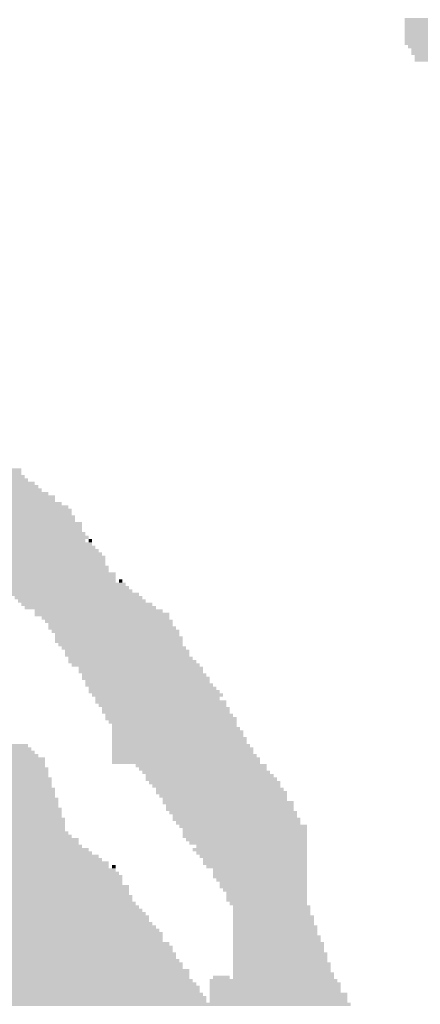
# Model space of a CAD drawing. Extents: x 0 to 579, y 0 to 878.
# Tile 10 of 34: x 297 to 329, y 181 to 260. Entities that reach past the tile are written whole.
import ezdxf

# ---------------------------------------------------------------- set-up
doc = ezdxf.new("R2010")
doc.units = 0
doc.header["$MEASUREMENT"] = 0

msp = doc.modelspace()

# ---------------------------------------------------------------- linework, layer by layer
at = {"color": 7, "linetype": 'Continuous', "lineweight": 0}
for points in [[(327.949, 259.378), (358.399, 259.378), (327.949, 259.647), (358.399, 259.647)], [(327.949, 259.109), (343.578, 259.109), (327.949, 259.378), (343.578, 259.378)], [(327.949, 258.839), (343.578, 258.839), (327.949, 259.109), (343.578, 259.109)], [(327.949, 258.57), (343.578, 258.57), (327.949, 258.839), (343.578, 258.839)], [(327.949, 258.301), (343.578, 258.301), (327.949, 258.57), (343.578, 258.57)], [(327.949, 258.031), (343.578, 258.031), (327.949, 258.301), (343.578, 258.301)], [(327.949, 257.762), (343.578, 257.762), (327.949, 258.031), (343.578, 258.031)], [(327.949, 257.493), (343.578, 257.493), (327.949, 257.762), (343.578, 257.762)], [(328.218, 257.223), (343.578, 257.223), (328.218, 257.493), (343.578, 257.493)], [(328.488, 256.954), (343.578, 256.954), (328.488, 257.223), (343.578, 257.223)], [(328.488, 256.685), (343.578, 256.685), (328.488, 256.954), (343.578, 256.954)], [(328.757, 256.415), (343.578, 256.415), (328.757, 256.685), (343.578, 256.685)], [(328.757, 256.146), (343.578, 256.146), (328.757, 256.415), (343.578, 256.415)], [(284.563, 223.286), (297.229, 223.286), (284.563, 223.555), (297.229, 223.555)], [(285.102, 223.017), (297.229, 223.017), (285.102, 223.286), (297.229, 223.286)], [(285.641, 222.747), (297.498, 222.747), (285.641, 223.017), (297.498, 223.017)], [(285.641, 222.478), (297.768, 222.478), (285.641, 222.747), (297.768, 222.747)], [(286.18, 222.209), (298.307, 222.209), (286.18, 222.478), (298.307, 222.478)], [(286.719, 221.67), (298.846, 221.67), (286.719, 221.939), (298.846, 221.939)], [(286.989, 221.939), (298.576, 221.939), (286.989, 222.209), (298.576, 222.209)], [(286.45, 221.401), (299.384, 221.401), (286.45, 221.67), (299.384, 221.67)], [(286.45, 221.131), (299.923, 221.131), (286.45, 221.401), (299.923, 221.401)], [(286.719, 220.862), (299.923, 220.862), (286.719, 221.131), (299.923, 221.131)], [(286.989, 220.592), (300.462, 220.592), (286.989, 220.862), (300.462, 220.862)], [(287.258, 220.323), (301.001, 220.323), (287.258, 220.592), (301.001, 220.592)], [(287.258, 220.054), (301.271, 220.054), (287.258, 220.323), (301.271, 220.323)], [(288.067, 219.515), (301.54, 219.515), (288.067, 219.784), (301.54, 219.784)], [(288.336, 219.246), (301.54, 219.246), (288.336, 219.515), (301.54, 219.515)], [(288.875, 219.784), (301.271, 219.784), (288.875, 220.054), (301.271, 220.054)], [(288.606, 218.976), (302.079, 218.976), (288.606, 219.246), (302.079, 219.246)], [(288.875, 218.707), (302.079, 218.707), (288.875, 218.976), (302.079, 218.976)], [(289.414, 218.438), (302.079, 218.438), (289.414, 218.707), (302.079, 218.707)], [(289.953, 218.168), (302.349, 218.168), (289.953, 218.438), (302.349, 218.438)], [(290.222, 217.899), (302.618, 217.899), (290.222, 218.168), (302.618, 218.168)], [(290.492, 217.63), (302.349, 217.63), (290.492, 217.899), (302.349, 217.899)], [(302.618, 217.63), (302.888, 217.63), (302.618, 217.899), (302.888, 217.899)], [(290.761, 217.36), (302.888, 217.36), (290.761, 217.63), (302.888, 217.63)], [(291.031, 217.091), (303.157, 217.091), (291.031, 217.36), (303.157, 217.36)], [(291.031, 216.822), (303.427, 216.822), (291.031, 217.091), (303.427, 217.091)], [(291.839, 216.552), (303.696, 216.552), (291.839, 216.822), (303.696, 216.822)], [(292.109, 216.283), (303.966, 216.283), (292.109, 216.552), (303.966, 216.552)], [(292.378, 216.014), (303.966, 216.014), (292.378, 216.283), (303.966, 216.283)], [(292.917, 215.744), (303.966, 215.744), (292.917, 216.014), (303.966, 216.014)], [(293.456, 215.475), (304.235, 215.475), (293.456, 215.744), (304.235, 215.744)], [(293.726, 215.206), (304.235, 215.206), (293.726, 215.475), (304.235, 215.475)], [(293.995, 214.936), (304.774, 214.936), (293.995, 215.206), (304.774, 215.206)], [(294.534, 214.667), (304.774, 214.667), (294.534, 214.936), (304.774, 214.936)], [(294.534, 214.398), (304.774, 214.398), (294.534, 214.667), (304.774, 214.667)], [(305.043, 214.398), (305.313, 214.398), (305.043, 214.667), (305.313, 214.667)], [(295.073, 214.128), (305.582, 214.128), (295.073, 214.398), (305.582, 214.398)], [(295.342, 213.859), (305.852, 213.859), (295.342, 214.128), (305.852, 214.128)], [(295.881, 213.59), (306.121, 213.59), (295.881, 213.859), (306.121, 213.859)], [(296.42, 213.32), (306.66, 213.32), (296.42, 213.59), (306.66, 213.59)], [(296.69, 213.051), (306.93, 213.051), (296.69, 213.32), (306.93, 213.32)], [(296.959, 212.782), (307.199, 212.782), (296.959, 213.051), (307.199, 213.051)], [(297.229, 212.512), (307.738, 212.512), (297.229, 212.782), (307.738, 212.782)], [(297.498, 212.243), (308.008, 212.243), (297.498, 212.512), (308.008, 212.512)], [(298.307, 211.973), (308.547, 211.973), (298.307, 212.243), (308.547, 212.243)], [(298.307, 211.704), (309.085, 211.704), (298.307, 211.973), (309.085, 211.973)], [(298.846, 211.435), (309.085, 211.435), (298.846, 211.704), (309.085, 211.704)], [(299.115, 211.165), (309.355, 211.165), (299.115, 211.435), (309.355, 211.435)], [(299.384, 210.896), (309.355, 210.896), (299.384, 211.165), (309.355, 211.165)], [(299.384, 210.627), (309.624, 210.627), (299.384, 210.896), (309.624, 210.896)], [(299.654, 210.357), (309.894, 210.357), (299.654, 210.627), (309.894, 210.627)], [(299.923, 210.088), (309.894, 210.088), (299.923, 210.357), (309.894, 210.357)], [(299.923, 209.819), (310.163, 209.819), (299.923, 210.088), (310.163, 210.088)], [(299.923, 209.549), (310.163, 209.549), (299.923, 209.819), (310.163, 209.819)], [(300.193, 209.28), (310.163, 209.28), (300.193, 209.549), (310.163, 209.549)], [(300.462, 209.011), (310.433, 209.011), (300.462, 209.28), (310.433, 209.28)], [(300.732, 208.741), (310.702, 208.741), (300.732, 209.011), (310.702, 209.011)], [(300.732, 208.472), (310.702, 208.472), (300.732, 208.741), (310.702, 208.741)], [(301.001, 208.203), (310.972, 208.203), (301.001, 208.472), (310.972, 208.472)], [(301.001, 207.933), (311.241, 207.933), (301.001, 208.203), (311.241, 208.203)], [(301.271, 207.664), (311.511, 207.664), (301.271, 207.933), (311.511, 207.933)], [(301.81, 207.395), (311.78, 207.395), (301.81, 207.664), (311.78, 207.664)], [(301.81, 207.125), (311.78, 207.125), (301.81, 207.395), (311.78, 207.395)], [(302.079, 206.856), (312.05, 206.856), (302.079, 207.125), (312.05, 207.125)], [(302.079, 206.587), (312.319, 206.587), (302.079, 206.856), (312.319, 206.856)], [(302.349, 206.317), (312.319, 206.317), (302.349, 206.587), (312.319, 206.587)], [(302.349, 206.048), (312.589, 206.048), (302.349, 206.317), (312.589, 206.317)], [(302.618, 205.779), (312.858, 205.779), (302.618, 206.048), (312.858, 206.048)], [(302.618, 205.509), (313.128, 205.509), (302.618, 205.779), (313.128, 205.779)], [(302.888, 205.24), (313.397, 205.24), (302.888, 205.509), (313.397, 205.509)], [(303.157, 204.971), (313.128, 204.971), (303.157, 205.24), (313.128, 205.24)], [(303.157, 204.701), (313.667, 204.701), (303.157, 204.971), (313.667, 204.971)], [(303.427, 204.432), (313.667, 204.432), (303.427, 204.701), (313.667, 204.701)], [(303.696, 204.163), (313.936, 204.163), (303.696, 204.432), (313.936, 204.432)], [(303.696, 203.893), (313.936, 203.893), (303.696, 204.163), (313.936, 204.163)], [(303.966, 203.624), (314.205, 203.624), (303.966, 203.893), (314.205, 203.893)], [(303.966, 203.354), (314.475, 203.354), (303.966, 203.624), (314.475, 203.624)], [(304.235, 203.085), (314.475, 203.085), (304.235, 203.354), (314.475, 203.354)], [(304.504, 202.816), (314.475, 202.816), (304.504, 203.085), (314.475, 203.085)], [(304.504, 202.546), (314.744, 202.546), (304.504, 202.816), (314.744, 202.816)], [(304.504, 202.277), (315.014, 202.277), (304.504, 202.546), (315.014, 202.546)], [(304.504, 202.008), (315.014, 202.008), (304.504, 202.277), (315.014, 202.277)], [(273.246, 201.2), (297.768, 201.2), (273.246, 201.469), (297.768, 201.469)], [(304.504, 201.738), (315.283, 201.738), (304.504, 202.008), (315.283, 202.008)], [(304.504, 201.469), (315.283, 201.469), (304.504, 201.738), (315.283, 201.738)], [(304.504, 201.2), (315.553, 201.2), (304.504, 201.469), (315.553, 201.469)], [(274.054, 200.93), (298.037, 200.93), (274.054, 201.2), (298.037, 201.2)], [(274.593, 200.661), (298.307, 200.661), (274.593, 200.93), (298.307, 200.93)], [(274.593, 200.392), (298.576, 200.392), (274.593, 200.661), (298.576, 200.661)], [(304.504, 200.93), (315.822, 200.93), (304.504, 201.2), (315.822, 201.2)], [(304.504, 200.661), (315.822, 200.661), (304.504, 200.93), (315.822, 200.93)], [(304.504, 200.392), (316.092, 200.392), (304.504, 200.661), (316.092, 200.661)], [(275.132, 200.122), (299.115, 200.122), (275.132, 200.392), (299.115, 200.392)], [(275.401, 199.853), (299.115, 199.853), (275.401, 200.122), (299.115, 200.122)], [(275.401, 199.584), (299.115, 199.584), (275.401, 199.853), (299.115, 199.853)], [(304.504, 200.122), (316.361, 200.122), (304.504, 200.392), (316.361, 200.392)], [(304.504, 199.853), (316.361, 199.853), (304.504, 200.122), (316.361, 200.122)], [(306.391, 199.584), (316.9, 199.584), (306.391, 199.853), (316.9, 199.853)], [(275.401, 199.314), (299.384, 199.314), (275.401, 199.584), (299.384, 199.584)], [(275.401, 199.045), (299.384, 199.045), (275.401, 199.314), (299.384, 199.314)], [(275.401, 198.776), (299.384, 198.776), (275.401, 199.045), (299.384, 199.045)], [(306.66, 199.314), (316.9, 199.314), (306.66, 199.584), (316.9, 199.584)], [(306.93, 199.045), (317.17, 199.045), (306.93, 199.314), (317.17, 199.314)], [(307.199, 198.776), (317.439, 198.776), (307.199, 199.045), (317.439, 199.045)], [(275.401, 198.506), (299.654, 198.506), (275.401, 198.776), (299.654, 198.776)], [(275.401, 198.237), (299.654, 198.237), (275.401, 198.506), (299.654, 198.506)], [(275.401, 197.968), (299.654, 197.968), (275.401, 198.237), (299.654, 198.237)], [(307.199, 198.506), (317.709, 198.506), (307.199, 198.776), (317.709, 198.776)], [(307.469, 198.237), (317.978, 198.237), (307.469, 198.506), (317.978, 198.506)], [(307.738, 197.968), (317.978, 197.968), (307.738, 198.237), (317.978, 198.237)], [(275.401, 197.698), (299.923, 197.698), (275.401, 197.968), (299.923, 197.968)], [(275.671, 197.429), (299.923, 197.429), (275.671, 197.698), (299.923, 197.698)], [(275.671, 197.16), (299.923, 197.16), (275.671, 197.429), (299.923, 197.429)], [(308.008, 197.698), (318.248, 197.698), (308.008, 197.968), (318.248, 197.968)], [(308.008, 197.429), (318.517, 197.429), (308.008, 197.698), (318.517, 197.698)], [(308.277, 197.16), (318.517, 197.16), (308.277, 197.429), (318.517, 197.429)], [(274.862, 196.352), (300.193, 196.352), (274.862, 196.621), (300.193, 196.621)], [(275.132, 196.89), (300.193, 196.89), (275.132, 197.16), (300.193, 197.16)], [(275.132, 196.621), (300.193, 196.621), (275.132, 196.89), (300.193, 196.89)], [(308.547, 196.89), (318.517, 196.89), (308.547, 197.16), (318.517, 197.16)], [(308.547, 196.621), (319.056, 196.621), (308.547, 196.89), (319.056, 196.89)], [(308.816, 196.352), (319.056, 196.352), (308.816, 196.621), (319.056, 196.621)], [(273.515, 195.544), (300.462, 195.544), (273.515, 195.813), (300.462, 195.813)], [(273.785, 195.813), (300.462, 195.813), (273.785, 196.082), (300.462, 196.082)], [(274.054, 196.082), (300.462, 196.082), (274.054, 196.352), (300.462, 196.352)], [(308.816, 196.082), (319.056, 196.082), (308.816, 196.352), (319.056, 196.352)], [(309.085, 195.813), (319.325, 195.813), (309.085, 196.082), (319.325, 196.082)], [(309.355, 195.544), (319.325, 195.544), (309.355, 195.813), (319.325, 195.813)], [(272.437, 194.735), (300.732, 194.735), (272.437, 195.005), (300.732, 195.005)], [(272.707, 195.005), (300.732, 195.005), (272.707, 195.274), (300.732, 195.274)], [(272.976, 195.274), (300.732, 195.274), (272.976, 195.544), (300.732, 195.544)], [(309.355, 195.274), (319.595, 195.274), (309.355, 195.544), (319.595, 195.544)], [(309.624, 195.005), (319.595, 195.005), (309.624, 195.274), (319.595, 195.274)], [(309.894, 194.735), (320.134, 194.735), (309.894, 195.005), (320.134, 195.005)], [(258.155, 193.927), (301.271, 193.927), (258.155, 194.197), (301.271, 194.197)], [(258.964, 194.197), (301.001, 194.197), (258.964, 194.466), (301.001, 194.466)], [(272.437, 194.466), (300.732, 194.466), (272.437, 194.735), (300.732, 194.735)], [(310.163, 194.466), (320.134, 194.466), (310.163, 194.735), (320.134, 194.735)], [(310.163, 194.197), (320.134, 194.197), (310.163, 194.466), (320.134, 194.466)], [(310.163, 193.927), (320.134, 193.927), (310.163, 194.197), (320.134, 194.197)], [(256.269, 193.119), (302.079, 193.119), (256.269, 193.389), (302.079, 193.389)], [(257.077, 193.389), (301.81, 193.389), (257.077, 193.658), (301.81, 193.658)], [(257.616, 193.658), (301.81, 193.658), (257.616, 193.927), (301.81, 193.927)], [(310.433, 193.658), (320.134, 193.658), (310.433, 193.927), (320.134, 193.927)], [(310.702, 193.389), (320.134, 193.389), (310.702, 193.658), (320.134, 193.658)], [(311.241, 193.119), (320.134, 193.119), (311.241, 193.389), (320.134, 193.389)], [(254.113, 192.311), (303.427, 192.311), (254.113, 192.581), (303.427, 192.581)], [(254.652, 192.581), (302.888, 192.581), (254.652, 192.85), (302.888, 192.85)], [(255.46, 192.85), (302.618, 192.85), (255.46, 193.119), (302.618, 193.119)], [(310.972, 192.85), (320.134, 192.85), (310.972, 193.119), (320.134, 193.119)], [(311.241, 192.581), (320.134, 192.581), (311.241, 192.85), (320.134, 192.85)], [(311.511, 192.311), (320.134, 192.311), (311.511, 192.581), (320.134, 192.581)], [(252.496, 191.503), (304.235, 191.503), (252.496, 191.773), (304.235, 191.773)], [(253.035, 191.773), (304.235, 191.773), (253.035, 192.042), (304.235, 192.042)], [(253.844, 192.042), (303.696, 192.042), (253.844, 192.311), (303.696, 192.311)], [(304.504, 191.503), (304.774, 191.503), (304.504, 191.773), (304.774, 191.773)], [(311.78, 192.042), (320.134, 192.042), (311.78, 192.311), (320.134, 192.311)], [(311.78, 191.773), (320.134, 191.773), (311.78, 192.042), (320.134, 192.042)], [(312.05, 191.503), (320.134, 191.503), (312.05, 191.773), (320.134, 191.773)], [(251.149, 190.965), (305.043, 190.965), (251.149, 191.234), (305.043, 191.234)], [(251.688, 191.234), (304.774, 191.234), (251.688, 191.503), (304.774, 191.503)], [(312.589, 191.234), (320.134, 191.234), (312.589, 191.503), (320.134, 191.503)], [(312.589, 190.965), (320.134, 190.965), (312.589, 191.234), (320.134, 191.234)], [(249.262, 190.157), (305.313, 190.157), (249.262, 190.426), (305.313, 190.426)], [(249.801, 190.426), (305.313, 190.426), (249.801, 190.695), (305.313, 190.695)], [(250.61, 190.695), (305.313, 190.695), (250.61, 190.965), (305.313, 190.965)], [(312.589, 190.695), (320.134, 190.695), (312.589, 190.965), (320.134, 190.965)], [(312.858, 190.426), (320.134, 190.426), (312.858, 190.695), (320.134, 190.695)], [(313.128, 190.157), (320.134, 190.157), (313.128, 190.426), (320.134, 190.426)], [(247.376, 189.349), (305.852, 189.349), (247.376, 189.618), (305.852, 189.618)], [(247.915, 189.618), (305.852, 189.618), (247.915, 189.887), (305.852, 189.887)], [(248.724, 189.887), (305.852, 189.887), (248.724, 190.157), (305.852, 190.157)], [(313.128, 189.887), (320.134, 189.887), (313.128, 190.157), (320.134, 190.157)], [(313.397, 189.618), (320.134, 189.618), (313.397, 189.887), (320.134, 189.887)], [(313.667, 189.349), (320.134, 189.349), (313.667, 189.618), (320.134, 189.618)], [(245.22, 188.541), (306.391, 188.541), (245.22, 188.81), (306.391, 188.81)], [(246.029, 188.81), (306.121, 188.81), (246.029, 189.079), (306.121, 189.079)], [(246.568, 189.079), (306.121, 189.079), (246.568, 189.349), (306.121, 189.349)], [(313.667, 189.079), (320.134, 189.079), (313.667, 189.349), (320.134, 189.349)], [(313.667, 188.81), (320.134, 188.81), (313.667, 189.079), (320.134, 189.079)], [(313.936, 188.541), (320.134, 188.541), (313.936, 188.81), (320.134, 188.81)], [(244.951, 188.271), (306.66, 188.271), (244.951, 188.541), (306.66, 188.541)], [(262.467, 188.002), (306.93, 188.002), (262.467, 188.271), (306.93, 188.271)], [(263.006, 187.733), (307.199, 187.733), (263.006, 188.002), (307.199, 188.002)], [(314.205, 188.271), (320.403, 188.271), (314.205, 188.541), (320.403, 188.541)], [(314.205, 188.002), (320.403, 188.002), (314.205, 188.271), (320.403, 188.271)], [(314.205, 187.733), (320.403, 187.733), (314.205, 188.002), (320.403, 188.002)], [(263.275, 187.463), (307.469, 187.463), (263.275, 187.733), (307.469, 187.733)], [(263.545, 187.194), (307.469, 187.194), (263.545, 187.463), (307.469, 187.463)], [(263.814, 186.925), (307.738, 186.925), (263.814, 187.194), (307.738, 187.194)], [(314.205, 187.463), (320.673, 187.463), (314.205, 187.733), (320.673, 187.733)], [(314.205, 187.194), (320.673, 187.194), (314.205, 187.463), (320.673, 187.463)], [(314.205, 186.925), (320.673, 186.925), (314.205, 187.194), (320.673, 187.194)], [(264.353, 186.655), (308.008, 186.655), (264.353, 186.925), (308.008, 186.925)], [(264.892, 186.386), (308.277, 186.386), (264.892, 186.655), (308.277, 186.655)], [(265.161, 186.116), (308.547, 186.116), (265.161, 186.386), (308.547, 186.386)], [(314.205, 186.655), (320.942, 186.655), (314.205, 186.925), (320.942, 186.925)], [(314.205, 186.386), (320.942, 186.386), (314.205, 186.655), (320.942, 186.655)], [(314.205, 186.116), (320.942, 186.116), (314.205, 186.386), (320.942, 186.386)], [(265.7, 185.847), (308.547, 185.847), (265.7, 186.116), (308.547, 186.116)], [(265.97, 185.578), (308.547, 185.578), (265.97, 185.847), (308.547, 185.847)], [(270.281, 185.308), (309.085, 185.308), (270.281, 185.578), (309.085, 185.578)], [(314.205, 185.847), (321.212, 185.847), (314.205, 186.116), (321.212, 186.116)], [(314.205, 185.578), (321.212, 185.578), (314.205, 185.847), (321.212, 185.847)], [(314.205, 185.308), (321.481, 185.308), (314.205, 185.578), (321.481, 185.578)], [(270.551, 185.039), (309.355, 185.039), (270.551, 185.308), (309.355, 185.308)], [(270.82, 184.77), (309.355, 184.77), (270.82, 185.039), (309.355, 185.039)], [(271.09, 184.5), (309.624, 184.5), (271.09, 184.77), (309.624, 184.77)], [(314.205, 185.039), (321.481, 185.039), (314.205, 185.308), (321.481, 185.308)], [(314.205, 184.77), (321.481, 184.77), (314.205, 185.039), (321.481, 185.039)], [(314.205, 184.5), (321.751, 184.5), (314.205, 184.77), (321.751, 184.77)], [(271.359, 184.231), (309.624, 184.231), (271.359, 184.5), (309.624, 184.5)], [(271.898, 183.962), (309.894, 183.962), (271.898, 184.231), (309.894, 184.231)], [(272.437, 183.692), (310.163, 183.692), (272.437, 183.962), (310.163, 183.962)], [(314.205, 184.231), (321.751, 184.231), (314.205, 184.5), (321.751, 184.5)], [(314.205, 183.962), (321.751, 183.962), (314.205, 184.231), (321.751, 184.231)], [(314.205, 183.692), (322.02, 183.692), (314.205, 183.962), (322.02, 183.962)], [(272.437, 183.423), (310.163, 183.423), (272.437, 183.692), (310.163, 183.692)], [(272.976, 183.154), (310.702, 183.154), (272.976, 183.423), (310.702, 183.423)], [(273.246, 182.884), (310.702, 182.884), (273.246, 183.154), (310.702, 183.154)], [(314.205, 183.423), (322.02, 183.423), (314.205, 183.692), (322.02, 183.692)], [(314.205, 183.154), (322.02, 183.154), (314.205, 183.423), (322.02, 183.423)], [(314.205, 182.884), (322.29, 182.884), (314.205, 183.154), (322.29, 183.154)], [(273.785, 182.615), (310.702, 182.615), (273.785, 182.884), (310.702, 182.884)], [(273.785, 182.346), (310.972, 182.346), (273.785, 182.615), (310.972, 182.615)], [(274.323, 182.076), (311.241, 182.076), (274.323, 182.346), (311.241, 182.346)], [(312.319, 182.346), (322.559, 182.346), (312.319, 182.615), (322.559, 182.615)], [(312.319, 182.076), (322.829, 182.076), (312.319, 182.346), (322.829, 182.346)], [(312.589, 182.615), (313.936, 182.615), (312.589, 182.884), (313.936, 182.884)], [(314.205, 182.615), (322.29, 182.615), (314.205, 182.884), (322.29, 182.884)], [(274.593, 181.807), (311.511, 181.807), (274.593, 182.076), (311.511, 182.076)], [(274.593, 181.538), (311.511, 181.538), (274.593, 181.807), (311.511, 181.807)], [(275.401, 181.268), (311.78, 181.268), (275.401, 181.538), (311.78, 181.538)], [(312.319, 181.807), (322.829, 181.807), (312.319, 182.076), (322.829, 182.076)], [(312.319, 181.538), (322.829, 181.538), (312.319, 181.807), (322.829, 181.807)], [(312.319, 181.268), (323.368, 181.268), (312.319, 181.538), (323.368, 181.538)], [(275.401, 180.999), (312.05, 180.999), (275.401, 181.268), (312.05, 181.268)], [(275.671, 180.73), (312.05, 180.73), (275.671, 180.999), (312.05, 180.999)], [(275.94, 180.46), (323.637, 180.46), (275.94, 180.73), (323.637, 180.73)], [(312.319, 180.999), (323.368, 180.999), (312.319, 181.268), (323.368, 181.268)], [(312.319, 180.73), (323.368, 180.73), (312.319, 180.999), (323.368, 180.999)]]:
    msp.add_solid(points, dxfattribs=at)

doc.saveas('drawing.dxf')
